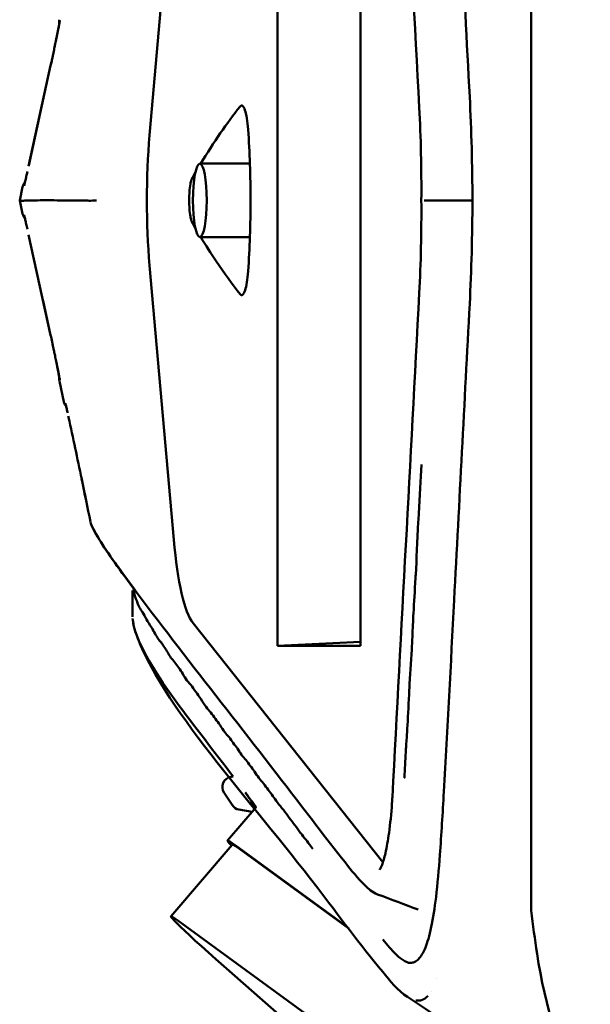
# Model space of a CAD drawing. Header units: millimetres. Extents: x 0 to 4878, y -120 to 1682.
# Tile 46 of 256: x 684 to 711, y 369 to 416. Entities that reach past the tile are written whole.
import ezdxf

# ---------------------------------------------------------------- set-up
doc = ezdxf.new("R2010")
doc.units = ezdxf.units.MM
doc.header["$LTSCALE"] = 2
doc.layers.add('Sichtbar (ISO)', color=7, linetype='Continuous', lineweight=50)

msp = doc.modelspace()

# ---------------------------------------------------------------- linework, layer by layer
at = {"layer": 'Sichtbar (ISO)'}
for p, q in [((707.9578, 440.7721), (707.9578, 373.0688)), ((695.8721, 385.6846), (695.8721, 428.1563)), ((699.8246, 428.1563), (699.8246, 385.6846)), ((689.7764, 410.0196), (690.9315, 423.1014)), ((685.0613, 413.3417), (684.0116, 408.5565)), ((684.016, 408.5768), (685.0613, 413.3417)), ((694.5538, 408.6705), (692.1699, 408.6705)), ((683.7286, 407.5641), (683.5875, 406.9205)), ((683.7286, 406.2769), (683.5875, 406.9205)), ((685.0613, 400.4992), (684.0118, 405.2836)), ((694.5538, 405.1705), (692.1699, 405.1705)), ((690.9312, 390.7386), (689.7761, 403.8204)), ((684.7041, 402.1275), (685.0613, 400.4992)), ((685.2466, 399.6312), (685.2465, 399.6315)), ((685.6952, 397.3099), (685.4759, 398.3101)), ((688.9578, 387.0679), (688.9578, 388.3242)), ((700.892, 375.3709), (691.8465, 386.7708)), ((695.8721, 385.6846), (699.8246, 385.8859)), ((699.8246, 385.6846), (695.8721, 385.6846)), ((693.7519, 379.4671), (693.6581, 379.4506)), ((693.7564, 379.461), (693.7564, 379.461)), ((693.7023, 378.1027), (693.3252, 378.6864)), ((694.8546, 377.9979), (693.4897, 376.4056)), ((694.0351, 377.8821), (694.6608, 377.7718)), ((693.7175, 376.2104), (690.7904, 372.7954)), ((693.8451, 376.1897), (699.2077, 372.2819)), ((694.0545, 376.0056), (699.2625, 372.2104)), ((701.0716, 375.1838), (701.0716, 375.1838)), ((698.435, 367.2654), (691.1274, 372.5907)), ((696.0801, 367.9893), (693.3191, 370.4164)), ((702.5083, 370.6852), (702.5079, 370.6856)), ((703.4517, 369.8147), (703.4516, 369.8148))]:
    msp.add_line(p, q, dxfattribs=at)
for centre, radius, start, end in [((685.9643, 415.424), 0.5, 167.70525, 190.86714), ((684.2171, 407.4573), 0.5, 139.04651, 167.65903), ((684.2171, 406.3837), 0.5, 192.33122, 220.95392), ((685.9643, 398.4169), 0.5, 169.13278, 192.29254), ((686.1837, 397.4164), 0.5, 192.3042, 220.14779), ((687.4478, 391.6877), 0.5, 191.28147, 192.48448), ((693.7449, 378.9581), 0.5, 100, 212.91972), ((694.122, 378.3745), 0.5, 212.93749, 260), ((777.4578, 381.4205), 70, 186.852238, 188.549082), ((732.9578, 374.7309), 25, 188.54909, 205.84193)]:
    msp.add_arc(centre, radius, start, end, dxfattribs=at)
for centre, major_axis, ratio, start_param, end_param in [((685.5501, 413.2344), (-0.4888, 0.1072), 0.5284013, 6.2814839, 6.2831853), ((685.5502, 413.2345), (-0.4889, 0.1072), 0.5284007, 6.2815261, 6.2831853), ((698.7987, 301.8662), (-1.9686, -113.6548), 0.2148306, 3.4156023, 3.4943052), ((691.1091, 406.9205), (0, 7.5), 0.1951759, 1.1448111, 1.9968772), ((698.7987, 301.8662), (-1.9686, -113.6548), 0.2148306, 3.5052032, 3.511496), ((705.6542, 406.9206), (-0.5, -0.0001), 0.0005179, 6.2831851, 6.2832783), ((685.5502, 400.6065), (-0.4889, -0.1072), 0.5284007, 0, 0.0020574), ((686.4067, 396.6791), (-0.4887, -0.1055), 0.5284977, 6.2701513, 6.2832606), ((687.4473, 391.6882), (-0.4903, -0.0978), 0.5297826, 6.2816259, 6.2827952), ((687.4474, 391.6877), (-0.4903, -0.0978), 0.5298399, 6.2816397, 6.2827561), ((692.2258, 394.2702), (-0.0613, -7.6976), 0.1853245, 5.1905351, 6.0571776), ((697.8934, 372.631), (-4.4037, 3.7746), 0.031426, 5.9047929, 6.6062218), ((697.8934, 372.631), (-4.1759, 3.5794), 0.031426, 5.9047929, 6.2831853), ((694.9663, 369.216), (-4.1759, 3.5794), 0.031426, 5.9047929, 7.4755892), ((705.2011, 367.3057), (-4.1759, 3.5794), 0.031426, 5.2408201, 5.2408234), ((704.9796, 367.4672), (-4.4953, 3.8312), 0.0341682, 5.1494517, 5.1494548)]:
    msp.add_ellipse(centre, major_axis=major_axis, ratio=ratio, start_param=start_param, end_param=end_param, dxfattribs=at)
msp.add_ellipse((692.1699, 406.9205), major_axis=(0, 1.75), ratio=0.187125, dxfattribs=at)
for points, knots in [([(705.026, 411.8502), (704.7498, 417.1046), (704.476, 422.3626), (704.0615, 430.242), (703.9251, 432.8726), (703.6979, 436.7929), (703.6228, 438.1299), (703.4423, 440.0131), (703.3616, 440.6405), (703.2147, 441.4673), (703.1574, 441.7354), (703.035, 442.205), (702.9688, 442.4053), (702.9051, 442.5588)], [0, 0, 0, 0, 1.640441, 1.640441, 2.4608741, 2.4608741, 2.8758103, 2.8758103, 3.1038172, 3.1038172, 3.2306387, 3.2306387, 3.3631508, 3.3631508, 3.3631508, 3.3631508]), ([(685.1139, 413.583), (685.1188, 413.6058), (685.1237, 413.6288), (685.1498, 413.7504), (685.1718, 413.8537), (685.2126, 414.0472), (685.232, 414.1397), (685.271, 414.3272), (685.2906, 414.4222), (685.3317, 414.6224), (685.3525, 414.7243), (685.3963, 414.9406), (685.4175, 415.0465), (685.4504, 415.2125), (685.4632, 415.2774), (685.4733, 415.3299)], [0.02696534, 0.02696534, 0.02696534, 0.02696534, 0.03422604, 0.03422604, 0.06505153, 0.06505153, 0.09407505, 0.09407505, 0.12769245, 0.12769245, 0.17141646, 0.17141646, 0.23225103, 0.23225103, 0.28578222, 0.28578222, 0.28578222, 0.28578222]), ([(685.3004, 414.4698), (685.3037, 414.4857), (685.3069, 414.5015), (685.3328, 414.628), (685.3533, 414.7283), (685.3969, 414.9439), (685.4183, 415.0505), (685.4607, 415.2643), (685.4785, 415.3562), (685.4947, 415.4429), (685.4985, 415.4638), (685.5011, 415.4795), (685.5016, 415.4824), (685.5016, 415.4824)], [0.12266562, 0.12266562, 0.12266562, 0.12266562, 0.12868854, 0.12868854, 0.17180246, 0.17180246, 0.23322072, 0.23322072, 0.32004779, 0.32004779, 0.3600818, 0.3600818, 0.37622271, 0.37622271, 0.37622271, 0.37622271]), ([(685.4997, 415.4711), (685.4999, 415.4722), (685.5001, 415.4732), (685.5011, 415.4791), (685.5016, 415.4824), (685.5016, 415.4824)], [0.355976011, 0.355976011, 0.355976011, 0.355976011, 0.359178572, 0.359178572, 0.376278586, 0.376278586, 0.376278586, 0.376278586]), ([(685.0615, 413.3421), (685.0826, 413.438), (685.106, 413.5463), (685.1507, 413.7548), (685.1724, 413.8566), (685.2129, 414.0483), (685.2321, 414.1405), (685.2549, 414.2496), (685.2595, 414.2717), (685.264, 414.2935)], [0, 0, 0, 0, 0.03478976, 0.03478976, 0.06519685, 0.06519685, 0.09412622, 0.09412622, 0.10160298, 0.10160298, 0.10160298, 0.10160298]), ([(694.087, 411.3955), (694.1255, 411.444), (694.1654, 411.4506), (694.2436, 411.3899), (694.2817, 411.3229), (694.3521, 411.1254), (694.3845, 410.9934), (694.4383, 410.6777), (694.4596, 410.4951), (694.4731, 410.2947)], [0.00000136, 0.00000136, 0.00000136, 0.00000136, 0.06342403, 0.06342403, 0.1266648, 0.1266648, 0.19094651, 0.19094651, 0.25493073, 0.25493073, 0.25493073, 0.25493073]), ([(694.4731, 403.5463), (694.5458, 404.6263), (694.5823, 405.7728), (694.5823, 408.0682), (694.5458, 409.2147), (694.4731, 410.2947)], [-0.68868314, -0.68868314, -0.68868314, -0.68868314, -0.34434207, -0.34434207, -0.000001, -0.000001, -0.000001, -0.000001]), ([(683.7977, 407.6127), (683.7977, 407.6127), (683.7979, 407.6133), (683.7996, 407.6198), (683.8038, 407.6358), (683.8206, 407.704), (683.8383, 407.7789), (683.8747, 407.9385), (683.8877, 407.9961), (683.9179, 408.1312), (683.9355, 408.2106), (683.9548, 408.2981)], [0.08169338, 0.08169338, 0.08169338, 0.08169338, 0.08836251, 0.08836251, 0.12182897, 0.12182897, 0.18816249, 0.18816249, 0.21824889, 0.21824889, 0.24994627, 0.24994627, 0.24994627, 0.24994627]), ([(683.8395, 407.785), (683.8465, 407.8152), (683.8544, 407.8496), (683.8702, 407.9188), (683.8778, 407.9523), (683.886, 407.9888)], [0.164696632, 0.164696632, 0.164696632, 0.164696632, 0.188123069, 0.188123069, 0.206571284, 0.206571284, 0.206571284, 0.206571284]), ([(691.8071, 405.8548), (691.7906, 405.8845), (691.7748, 405.9242), (691.7453, 406.0227), (691.7317, 406.0815), (691.7002, 406.2556), (691.6857, 406.379), (691.6662, 406.649), (691.6613, 406.7906), (691.6618, 407.0738), (691.6673, 407.2149), (691.6849, 407.444), (691.698, 407.5784), (691.7344, 407.7718), (691.7476, 407.8271), (691.7761, 407.92), (691.7913, 407.9577), (691.8071, 407.9861)], [0.00007199, 0.00007199, 0.00007199, 0.00007199, 0.02790967, 0.02790967, 0.05577558, 0.05577558, 0.1005236, 0.1005236, 0.14312078, 0.14312078, 0.18562645, 0.18562645, 0.21753972, 0.21753972, 0.23288752, 0.23288752, 0.24821671, 0.24821671, 0.24821671, 0.24821671]), ([(683.5875, 406.9205), (683.5875, 406.9205), (683.5875, 406.921), (683.5875, 406.9206), (683.5875, 406.9205), (683.5876, 406.9203), (683.5876, 406.9201), (683.5877, 406.9195), (683.5879, 406.9189), (683.5885, 406.9199), (683.589, 406.9207), (683.5898, 406.9227), (683.5901, 406.9233), (683.5903, 406.9236), (683.5903, 406.9235), (683.5903, 406.9224), (683.5902, 406.9212), (683.59, 406.9189), (683.5902, 406.9169), (683.5904, 406.9139), (683.5915, 406.9118), (683.5953, 406.9161), (683.5963, 406.9171), (683.5974, 406.9185), (683.5986, 406.9201), (683.6047, 406.928), (683.6141, 406.9406), (683.6174, 406.936), (683.618, 406.9352), (683.6183, 406.9338), (683.6188, 406.9318), (683.6209, 406.9217), (683.6261, 406.9035), (683.6652, 406.8997), (683.6875, 406.8975), (683.7191, 406.9), (683.8383, 406.9086), (683.8467, 406.9092), (683.8555, 406.9098), (683.8647, 406.9103), (683.9317, 406.9141), (684.0236, 406.9155), (684.1424, 406.9172), (684.2562, 406.9188), (684.3947, 406.9207), (684.5552, 406.9216), (684.8624, 406.9233), (685.2511, 406.9213), (685.6832, 406.9184), (686.0385, 406.9159), (686.4225, 406.9129), (686.8088, 406.9123)], [0, 0, 0, 0, 0.1428571, 0.1428571, 0.1428571, 0.1760566, 0.1760566, 0.1760566, 0.2857143, 0.2857143, 0.2857143, 0.3753684, 0.3753684, 0.3753684, 0.4285714, 0.4285714, 0.4285714, 0.4843075, 0.4843075, 0.4843075, 0.5714286, 0.5714286, 0.5714286, 0.5923867, 0.5923867, 0.5923867, 0.6958674, 0.6958674, 0.6958674, 0.7142857, 0.7142857, 0.7142857, 0.8052697, 0.8052697, 0.8052697, 0.8571429, 0.8571429, 0.8571429, 0.8607733, 0.8607733, 0.8607733, 0.8870361, 0.8870361, 0.8870361, 0.9122018, 0.9122018, 0.9122018, 0.9603829, 0.9603829, 0.9603829, 1, 1, 1, 1]), ([(686.8088, 406.9123), (686.8232, 406.912), (686.8523, 406.9052), (686.894, 406.9035), (686.9358, 406.9017), (686.9887, 406.9052), (687.0497, 406.9095), (687.1107, 406.9139), (687.1803, 406.9191), (687.2478, 406.9205)], [0.00000618, 0.00000618, 0.00000618, 0.00000618, 0.33333333, 0.33333333, 0.33333333, 0.66666667, 0.66666667, 0.66666667, 1, 1, 1, 1]), ([(702.8643, 406.9204), (702.8776, 406.9204), (702.904, 406.9205), (702.9408, 406.9205), (702.9777, 406.9205), (703.0243, 406.9205), (703.0787, 406.9205), (703.1331, 406.9205), (703.1958, 406.9205), (703.2579, 406.9205)], [0, 0, 0, 0, 0.3333333, 0.3333333, 0.3333333, 0.6666667, 0.6666667, 0.6666667, 1, 1, 1, 1]), ([(703.2579, 406.9205), (703.6014, 406.9205), (703.9448, 406.9205), (704.5769, 406.9205), (704.8655, 406.9205), (705.1542, 406.9205)], [-0.20992358, -0.20992358, -0.20992358, -0.20992358, -0.10496272, -0.10496272, -0.01675792, -0.01675792, -0.01675792, -0.01675792]), ([(683.9548, 405.5429), (683.9343, 405.6359), (683.9157, 405.7198), (683.8816, 405.8719), (683.8663, 405.9394), (683.8363, 406.0703), (683.8231, 406.1261), (683.8072, 406.1914), (683.8024, 406.2106), (683.7985, 406.2254), (683.7977, 406.2283), (683.7977, 406.2283)], [0, 0, 0, 0, 0.03369277, 0.03369277, 0.07080912, 0.07080912, 0.12049307, 0.12049307, 0.15380526, 0.15380526, 0.1684497, 0.1684497, 0.1684497, 0.1684497]), ([(683.9548, 405.5429), (683.9342, 405.6362), (683.9156, 405.7205), (683.8815, 405.8725), (683.8662, 405.9398), (683.8484, 406.0173), (683.8438, 406.0374), (683.8395, 406.056)], [0, 0, 0, 0, 0.033830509, 0.033830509, 0.070872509, 0.070872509, 0.085270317, 0.085270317, 0.085270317, 0.085270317]), ([(692.2117, 405.1706), (692.4536, 404.7719), (692.6966, 404.3902), (693.3206, 403.4573), (693.7029, 402.9304), (694.087, 402.4455)], [-1.038755, -1.038755, -1.038755, -1.038755, -0.6327714, -0.6327714, -0.000001, -0.000001, -0.000001, -0.000001]), ([(694.4731, 403.5463), (694.4599, 403.351), (694.4394, 403.1726), (694.3875, 402.8624), (694.3563, 402.7317), (694.2865, 402.5277), (694.2476, 402.4562), (694.1675, 402.39), (694.1265, 402.3957), (694.087, 402.4455)], [0.000001, 0.000001, 0.000001, 0.000001, 0.06227146, 0.06227146, 0.12482787, 0.12482787, 0.18970526, 0.18970526, 0.25478513, 0.25478513, 0.25478513, 0.25478513]), ([(702.9154, 371.3074), (703.0094, 371.54), (703.1073, 371.8765), (703.2796, 372.6971), (703.3565, 373.1875), (703.4975, 374.334), (703.5564, 375.0207), (703.678, 376.7024), (703.737, 377.7135), (703.9682, 381.7556), (704.1258, 384.8155), (704.5329, 392.5762), (704.7786, 397.2847), (705.026, 401.9908)], [0, 0, 0, 0, 0.1946454, 0.1946454, 0.3884049, 0.3884049, 0.6144515, 0.6144515, 0.9327296, 0.9327296, 1.8865573, 1.8865573, 3.3558201, 3.3558201, 3.3558201, 3.3558201]), ([(685.1112, 400.2705), (685.1009, 400.3182), (685.0908, 400.3647), (685.0748, 400.4381), (685.0686, 400.4664), (685.0626, 400.4938)], [0.454078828, 0.454078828, 0.454078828, 0.454078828, 0.469286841, 0.469286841, 0.479190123, 0.479190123, 0.479190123, 0.479190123]), ([(685.5016, 398.3585), (685.5016, 398.3585), (685.5015, 398.359), (685.5005, 398.3653), (685.4976, 398.3824), (685.4835, 398.459), (685.4663, 398.5482), (685.4262, 398.7508), (685.4076, 398.8439), (685.3676, 399.042), (685.3474, 399.1419), (685.3077, 399.3357), (685.2894, 399.4246), (685.2554, 399.5886), (685.2403, 399.6615), (685.1997, 399.8555), (685.1726, 399.9838), (685.1333, 400.1676), (685.1203, 400.2282), (685.1077, 400.2865)], [0.10358878, 0.10358878, 0.10358878, 0.10358878, 0.11018316, 0.11018316, 0.14945271, 0.14945271, 0.23969206, 0.23969206, 0.29640755, 0.29640755, 0.34195605, 0.34195605, 0.37506027, 0.37506027, 0.39910423, 0.39910423, 0.43713235, 0.43713235, 0.45585242, 0.45585242, 0.45585242, 0.45585242]), ([(685.4733, 398.511), (685.4632, 398.5634), (685.4504, 398.6284), (685.4189, 398.7873), (685.3995, 398.8841), (685.3658, 399.0508), (685.3542, 399.1081), (685.3417, 399.1696)], [0.19396897, 0.19396897, 0.19396897, 0.19396897, 0.24740931, 0.24740931, 0.30367569, 0.30367569, 0.33008225, 0.33008225, 0.33008225, 0.33008225]), ([(685.8712, 396.7879), (685.8683, 396.8007), (685.8656, 396.8131), (685.8452, 396.9046), (685.83, 396.9718), (685.7999, 397.1018), (685.7866, 397.157), (685.7708, 397.2201), (685.766, 397.2382), (685.7629, 397.2495), (685.7624, 397.2512), (685.7624, 397.2512)], [0.02841876, 0.02841876, 0.02841876, 0.02841876, 0.03409484, 0.03409484, 0.07123077, 0.07123077, 0.12105514, 0.12105514, 0.15405041, 0.15405041, 0.16519689, 0.16519689, 0.16519689, 0.16519689]), ([(685.8666, 396.8084), (685.8655, 396.8134), (685.8644, 396.8183), (685.8457, 396.9023), (685.8305, 396.9694), (685.8119, 397.05), (685.8065, 397.0731), (685.8016, 397.094)], [0.031497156, 0.031497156, 0.031497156, 0.031497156, 0.033790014, 0.033790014, 0.070704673, 0.070704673, 0.087444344, 0.087444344, 0.087444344, 0.087444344]), ([(686.957, 391.5903), (686.8211, 392.2731), (686.4835, 393.9366), (686.129, 395.5978), (685.9173, 396.577)], [0.00000027, 0.00000027, 0.00000027, 0.00000027, 0.41032221, 1, 1, 1, 1]), ([(702.7333, 394.33), (702.733, 394.3241), (702.7327, 394.3182), (702.7324, 394.3123), (702.6957, 393.6165), (702.6456, 392.7998), (702.6014, 392.003), (702.5938, 391.8657), (702.5863, 391.7289), (702.5791, 391.5932), (702.5303, 390.6701), (702.4939, 389.8043), (702.4557, 389.0887), (702.4557, 389.0886), (702.4557, 389.0884), (702.4556, 389.0883)], [0.076784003, 0.076784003, 0.076784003, 0.076784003, 0.076923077, 0.076923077, 0.076923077, 0.093326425, 0.093326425, 0.093326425, 0.096153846, 0.096153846, 0.096153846, 0.115384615, 0.115384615, 0.115384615, 0.115388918, 0.115388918, 0.115388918, 0.115388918]), ([(700.6396, 373.8436), (700.3759, 373.9416), (700.2044, 374.1032), (699.6983, 374.5992), (699.3966, 374.9824), (698.1601, 376.5384), (697.2452, 377.7578), (693.5587, 382.5396), (690.66, 386.1713), (687.6137, 390.3477), (687.0256, 391.2809), (686.9595, 391.5798)], [0, 0, 0, 0, 0.2409714, 0.2409714, 0.7491166, 0.7491166, 2.2731128, 2.2731128, 6.8451856, 6.8451856, 8.1029973, 8.1029973, 8.1029973, 8.1029973]), ([(688.9755, 388.4738), (688.6258, 388.9369), (688.3113, 389.382), (687.4608, 390.5789), (687.0186, 391.3128), (686.9597, 391.5792)], [6.3948918, 6.3948918, 6.3948918, 6.3948918, 7.025344, 7.025344, 8.1024549, 8.1024549, 8.1024549, 8.1024549]), ([(702.4556, 389.0883), (702.4526, 389.0317), (702.4496, 388.9761), (702.4465, 388.9214), (702.4111, 388.284), (702.3748, 387.7631), (702.3467, 387.2415), (702.3269, 386.8749), (702.3112, 386.508), (702.2937, 386.1314), (702.2841, 385.926), (702.274, 385.7177), (702.2625, 385.5053), (702.2298, 384.9034), (702.1852, 384.2676), (702.1509, 383.6456), (702.15, 383.6302), (702.1492, 383.6147), (702.1483, 383.5993), (702.1153, 382.9933), (702.0916, 382.4029), (702.0637, 381.9119), (702.0511, 381.6897), (702.0376, 381.4882), (702.0245, 381.2981), (702.0078, 381.0575), (701.9917, 380.8351), (701.9785, 380.6143), (701.9549, 380.2191), (701.9407, 379.8275), (701.9125, 379.3892), (701.9123, 379.3847), (701.912, 379.3801), (701.9117, 379.3756)], [0.11538892, 0.11538892, 0.11538892, 0.11538892, 0.11690934, 0.11690934, 0.11690934, 0.13461538, 0.13461538, 0.13461538, 0.1470586, 0.1470586, 0.1470586, 0.15384615, 0.15384615, 0.15384615, 0.17307692, 0.17307692, 0.17307692, 0.17355446, 0.17355446, 0.17355446, 0.19230769, 0.19230769, 0.19230769, 0.2007954, 0.2007954, 0.2007954, 0.21153846, 0.21153846, 0.21153846, 0.23076923, 0.23076923, 0.23076923, 0.23096863, 0.23096863, 0.23096863, 0.23096863]), ([(689.0036, 388.463), (689.0032, 388.4591), (689.0011, 388.4472), (689.0073, 388.4524), (689.0068, 388.44), (689.0103, 388.4345), (689.0055, 388.4149), (689.0154, 388.403), (689.0171, 388.3752), (689.025, 388.3462), (689.02, 388.317), (689.0445, 388.2198), (689.0705, 388.0765), (689.1351, 387.9043), (689.224, 387.6639), (689.2665, 387.5718)], [0.26433928, 0.26433928, 0.26433928, 0.26433928, 0.27027027, 0.277027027, 0.283783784, 0.290540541, 0.297297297, 0.304054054, 0.310810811, 0.317567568, 0.324324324, 0.331081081, 0.337837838, 0.344594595, 0.350574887, 0.350574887, 0.350574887, 0.350574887]), ([(689.2665, 387.5718), (689.272, 387.5599), (689.3257, 387.4473), (689.4259, 387.3155), (689.6219, 386.9463), (689.8527, 386.5987), (690.1031, 386.1451), (690.1791, 386.0281)], [0.350574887, 0.350574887, 0.350574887, 0.350574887, 0.351351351, 0.358108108, 0.364864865, 0.371621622, 0.378331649, 0.378331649, 0.378331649, 0.378331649]), ([(688.9578, 387.0679), (688.9578, 387.0679), (688.9578, 387.0679), (688.9578, 387.0679), (688.9578, 387.0679), (688.9578, 387.0679), (688.9578, 387.0679)], [0, 0, 0, 0, 0.018867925, 0.018867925, 0.018867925, 0.02964664, 0.02964664, 0.02964664, 0.02964664]), ([(702.0626, 368.9515), (701.5793, 369.2739), (701.2449, 369.7087), (699.8079, 371.4454), (698.7762, 372.8422), (694.6136, 378.2902), (690.2824, 382.8943), (689.0338, 386.5478), (689.0119, 386.6894), (688.9752, 386.9186), (688.9795, 386.8956), (688.9755, 386.9191), (688.9695, 386.9553), (688.9641, 386.989), (688.9647, 386.9848), (688.9643, 386.9871), (688.9644, 386.9869), (688.9643, 386.9872)], [0, 0, 0, 0, 0.605304, 0.605304, 2.3903951, 2.3903951, 7.7458992, 7.7458992, 7.9984021, 7.9984021, 8.5865229, 8.5865229, 10.2970863, 10.2970863, 15.4287783, 15.4287783, 18.868279, 18.868279, 18.868279, 18.868279]), ([(693.7519, 379.4671), (692.0054, 381.8048), (689.7807, 384.3832), (689.0354, 386.5413), (689.0122, 386.6874), (688.9762, 386.912), (688.9796, 386.895), (688.9754, 386.9199), (688.9695, 386.9555), (688.9641, 386.9888), (688.9647, 386.9849), (688.9644, 386.9871), (688.9644, 386.9869), (688.9643, 386.9872)], [4.6852657, 4.6852657, 4.6852657, 4.6852657, 7.7422971, 7.7422971, 7.9955811, 7.9955811, 8.5741636, 8.5741636, 10.307125, 10.307125, 15.5060114, 15.5060114, 18.6446732, 18.6446732, 18.6446732, 18.6446732]), ([(689.0378, 386.7966), (689.0378, 386.7966), (689.0378, 386.7966), (689.0378, 386.7966), (689.0378, 386.7966), (689.0378, 386.7966), (689.0378, 386.7966), (689.0378, 386.7966), (689.0378, 386.7966), (689.0378, 386.7966)], [0.972750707, 0.972750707, 0.972750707, 0.972750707, 0.97489123, 0.97489123, 0.97489123, 0.988460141, 0.988460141, 0.988460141, 1, 1, 1, 1]), ([(690.1791, 386.0281), (690.1796, 386.0272), (690.2562, 385.9094), (690.308, 385.9002), (690.4572, 385.6426), (690.6078, 385.4548), (690.6954, 385.2583), (690.7502, 385.1788)], [0.378331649, 0.378331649, 0.378331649, 0.378331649, 0.378378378, 0.385135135, 0.391891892, 0.398648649, 0.405405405, 0.405405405, 0.405405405, 0.405405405]), ([(691.4984, 384.1142), (691.5701, 384.0137), (691.7417, 383.8401), (691.9707, 383.4898), (692.2217, 383.1744), (692.3882, 382.8843), (692.4673, 382.7761), (692.4678, 382.7754)], [0.432432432, 0.432432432, 0.432432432, 0.432432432, 0.439189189, 0.445945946, 0.452702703, 0.459459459, 0.459502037, 0.459502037, 0.459502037, 0.459502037]), ([(692.4678, 382.7754), (692.5458, 382.6688), (692.6935, 382.5273), (692.9106, 382.2014), (693.1381, 381.9202), (693.2848, 381.6661), (693.3563, 381.5695), (693.3569, 381.5687)], [0.459502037, 0.459502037, 0.459502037, 0.459502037, 0.466216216, 0.472972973, 0.47972973, 0.486486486, 0.486538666, 0.486538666, 0.486538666, 0.486538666]), ([(693.3569, 381.5687), (693.4273, 381.4738), (693.5644, 381.3424), (693.7593, 381.0527), (693.9664, 380.7984), (694.0893, 380.5846), (694.1579, 380.4927), (694.1585, 380.4918)], [0.486538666, 0.486538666, 0.486538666, 0.486538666, 0.493243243, 0.5, 0.506756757, 0.513513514, 0.513576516, 0.513576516, 0.513576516, 0.513576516]), ([(694.1585, 380.4918), (694.2258, 380.4018), (694.3739, 380.2504), (694.5714, 379.9624), (694.7845, 379.6983), (694.9077, 379.4924), (694.9801, 379.3959), (694.981, 379.3947)], [0.513576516, 0.513576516, 0.513576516, 0.513576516, 0.52027027, 0.527027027, 0.533783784, 0.540540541, 0.540625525, 0.540625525, 0.540625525, 0.540625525]), ([(693.6581, 379.4506), (693.6581, 379.4506), (693.6581, 379.4506), (693.6581, 379.4506), (693.6581, 379.4506), (693.6581, 379.4506), (693.6581, 379.4506), (693.6581, 379.4506), (693.6581, 379.4506), (693.6581, 379.4506), (693.6581, 379.4506), (693.6581, 379.4506), (693.6581, 379.4506), (693.6581, 379.4506), (693.6581, 379.4506), (693.6581, 379.4506), (693.6581, 379.4506), (693.6581, 379.4506), (693.6581, 379.4506), (693.6581, 379.4506), (693.6581, 379.4506), (693.6581, 379.4506)], [0.85216046, 0.85216046, 0.85216046, 0.85216046, 0.87455872, 0.87455872, 0.87455872, 0.90025347, 0.90025347, 0.90025347, 0.92364349, 0.92364349, 0.92364349, 0.94510804, 0.94510804, 0.94510804, 0.96491179, 0.96491179, 0.96491179, 0.98449351, 0.98449351, 0.98449351, 1, 1, 1, 1]), ([(694.981, 379.3947), (695.0518, 379.3006), (695.2138, 379.1244), (695.4262, 378.8218), (695.6588, 378.5291), (695.7837, 378.3304), (695.8691, 378.2171), (695.8708, 378.2149)], [0.540625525, 0.540625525, 0.540625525, 0.540625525, 0.547297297, 0.554054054, 0.560810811, 0.567567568, 0.567702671, 0.567702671, 0.567702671, 0.567702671]), ([(694.3441, 378.7033), (694.4416, 378.5562), (694.5391, 378.409), (694.7012, 378.1644), (694.7658, 378.067), (694.8304, 377.9696)], [0.00002145, 0.00002145, 0.00002145, 0.00002145, 0.07158722, 0.07158722, 0.11895341, 0.11895341, 0.11895341, 0.11895341]), ([(700.7243, 375.0067), (700.7243, 375.0067), (700.7347, 375.0181), (700.7741, 375.0797), (700.8112, 375.1518), (700.9023, 375.3886), (700.9593, 375.5813), (701.0742, 376.0843), (701.1324, 376.4143), (701.2408, 377.2007), (701.2899, 377.6798), (701.3296, 378.2814), (701.3355, 378.3805), (701.3408, 378.4805)], [0.0739217, 0.0739217, 0.0739217, 0.0739217, 0.12251219, 0.12251219, 0.20642047, 0.20642047, 0.32365816, 0.32365816, 0.46233783, 0.46233783, 0.62318082, 0.62318082, 0.6544499, 0.6544499, 0.6544499, 0.6544499]), ([(695.8708, 378.2149), (695.9533, 378.1058), (696.1607, 377.8617), (696.4265, 377.4943), (696.7035, 377.139), (696.8861, 376.876), (696.9746, 376.7593), (696.9775, 376.7556)], [0.567702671, 0.567702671, 0.567702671, 0.567702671, 0.574324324, 0.581081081, 0.587837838, 0.594594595, 0.594822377, 0.594822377, 0.594822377, 0.594822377]), ([(696.9775, 376.7556), (697.06, 376.647), (697.2203, 376.4551), (697.4073, 376.2008), (697.5181, 376.0554), (697.5488, 376.0151)], [0.594822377, 0.594822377, 0.594822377, 0.594822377, 0.601351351, 0.608108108, 0.610730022, 0.610730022, 0.610730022, 0.610730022]), ([(700.8897, 371.6924), (700.8927, 371.6889), (700.9791, 371.5861), (701.2222, 371.2804), (701.473, 371.0245), (701.6984, 370.807), (701.9045, 370.6806), (702.0467, 370.5962), (702.19, 370.5703), (702.3264, 370.5871), (702.4346, 370.6263), (702.6321, 370.7814), (702.7825, 371.012), (702.8746, 371.2054), (702.9156, 371.3073)], [0.702459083, 0.702459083, 0.702459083, 0.702459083, 0.702702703, 0.709459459, 0.716216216, 0.722972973, 0.72972973, 0.736486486, 0.743243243, 0.75, 0.756756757, 0.763513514, 0.77027027, 0.775723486, 0.775723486, 0.775723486, 0.775723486]), ([(710.772, 363.1646), (710.0995, 363.6113), (709.4096, 364.0691), (706.5849, 365.9432), (704.3433, 367.4302), (702.0626, 368.9515)], [2.9453061, 2.9453061, 2.9453061, 2.9453061, 3.4174855, 3.4174855, 4.8760593, 4.8760593, 4.8760593, 4.8760593]), ([(702.4661, 368.7874), (702.4779, 368.7851), (702.4895, 368.7833), (702.5008, 368.7818), (702.5122, 368.7803), (702.5235, 368.7792), (702.5345, 368.7785), (702.5457, 368.7777), (702.5566, 368.7772), (702.5675, 368.7771), (702.5784, 368.777), (702.5892, 368.7772), (702.5998, 368.7777), (702.6105, 368.7782), (702.621, 368.779), (702.6316, 368.7802), (702.6422, 368.7814), (702.653, 368.7829), (702.6635, 368.7847), (702.6687, 368.7857), (702.6739, 368.7866), (702.679, 368.7877), (702.6841, 368.7887), (702.6891, 368.7898), (702.6941, 368.791), (702.7043, 368.7934), (702.7144, 368.7961), (702.7244, 368.799), (702.7345, 368.802), (702.7445, 368.8053), (702.7543, 368.8088), (702.7643, 368.8124), (702.7742, 368.8163), (702.7839, 368.8204), (702.7938, 368.8246), (702.8036, 368.8291), (702.8132, 368.8338), (702.823, 368.8386), (702.8327, 368.8436), (702.8422, 368.8489), (702.8468, 368.8515), (702.8514, 368.8542), (702.856, 368.8569), (702.861, 368.8598), (702.8659, 368.8628), (702.8708, 368.8659), (702.8805, 368.872), (702.8899, 368.8783), (702.8991, 368.8848), (702.9086, 368.8915), (702.9179, 368.8984), (702.927, 368.9055), (702.9364, 368.9128), (702.9456, 368.9203), (702.9546, 368.9281), (702.9639, 368.936), (702.973, 368.9442), (702.9819, 368.9526), (702.9871, 368.9575), (702.9923, 368.9625), (702.9974, 368.9675), (703.0013, 368.9713), (703.0051, 368.9751), (703.0089, 368.979), (703.0179, 368.9882), (703.0268, 368.9977), (703.0356, 369.0073)], [0.000002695, 0.000002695, 0.000002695, 0.000002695, 0.004252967, 0.004252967, 0.004252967, 0.008564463, 0.008564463, 0.008564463, 0.012930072, 0.012930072, 0.012930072, 0.017344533, 0.017344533, 0.017344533, 0.021801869, 0.021801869, 0.021801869, 0.026295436, 0.026295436, 0.026295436, 0.028571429, 0.028571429, 0.028571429, 0.030822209, 0.030822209, 0.030822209, 0.035407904, 0.035407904, 0.035407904, 0.040069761, 0.040069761, 0.040069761, 0.044823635, 0.044823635, 0.044823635, 0.049688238, 0.049688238, 0.049688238, 0.054686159, 0.054686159, 0.054686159, 0.057142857, 0.057142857, 0.057142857, 0.059845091, 0.059845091, 0.059845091, 0.065184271, 0.065184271, 0.065184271, 0.070704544, 0.070704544, 0.070704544, 0.076402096, 0.076402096, 0.076402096, 0.0822686, 0.0822686, 0.0822686, 0.085714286, 0.085714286, 0.085714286, 0.088290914, 0.088290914, 0.088290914, 0.094464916, 0.094464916, 0.094464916, 0.094464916])]:
    msp.add_open_spline(points, degree=3, knots=knots, dxfattribs=at)
for points in [[(702.6252, 411.3435), (702.2048, 419.3489), (701.7619, 427.3524), (701.3408, 435.3604)], [(685.0627, 413.3476), (685.0748, 413.4027), (685.0876, 413.4616), (685.1009, 413.5228)], [(705.1542, 406.9204), (705.1546, 408.5808), (705.1098, 410.2554), (705.026, 411.8502)], [(702.7207, 406.9222), (702.7328, 408.4108), (702.7003, 409.9138), (702.6252, 411.3435)], [(683.9182, 408.1327), (683.9295, 408.1837), (683.9418, 408.2391), (683.9548, 408.2981)], [(702.6252, 402.4975), (702.7003, 403.9283), (702.7328, 405.4325), (702.7207, 406.9222)], [(705.026, 401.9908), (705.1098, 403.5855), (705.1546, 405.2601), (705.1542, 406.9204)], [(691.8071, 405.8548), (691.8564, 405.7694), (691.9056, 405.6847), (691.955, 405.6007)], [(701.3408, 378.4805), (701.7619, 386.4885), (702.2048, 394.4921), (702.6252, 402.4975)], [(685.0615, 400.4992), (685.0615, 400.4991), (685.0615, 400.4989), (685.0615, 400.4988)], [(685.0685, 400.4672), (685.0662, 400.4778), (685.0639, 400.4883), (685.0616, 400.4987)], [(685.2001, 399.8532), (685.1816, 399.9409), (685.1624, 400.0314), (685.1436, 400.1192)], [(685.918, 396.5736), (685.913, 396.5964), (685.9082, 396.6187), (685.9035, 396.6404)], [(685.918, 396.5736), (685.9137, 396.5936), (685.9094, 396.6131), (685.9053, 396.6323)], [(686.5394, 393.6466), (686.6814, 392.9617), (686.8204, 392.2764), (686.9569, 391.5907)], [(688.9578, 388.3242), (688.9578, 388.3242), (688.9578, 388.3242), (688.9578, 388.3242)], [(690.7502, 385.1788), (690.805, 385.0992), (690.9365, 384.9775), (691.1088, 384.6971), (691.3117, 384.443), (691.4267, 384.2147), (691.4984, 384.1142)], [(694.8546, 377.9979), (694.6779, 378.2323), (694.5016, 378.4666), (694.3257, 378.701)], [(702.5711, 373.1151), (701.9272, 373.3581), (701.2834, 373.6009), (700.6396, 373.8436)]]:
    msp.add_open_spline(points, degree=3, dxfattribs=at)

doc.saveas('drawing.dxf')
